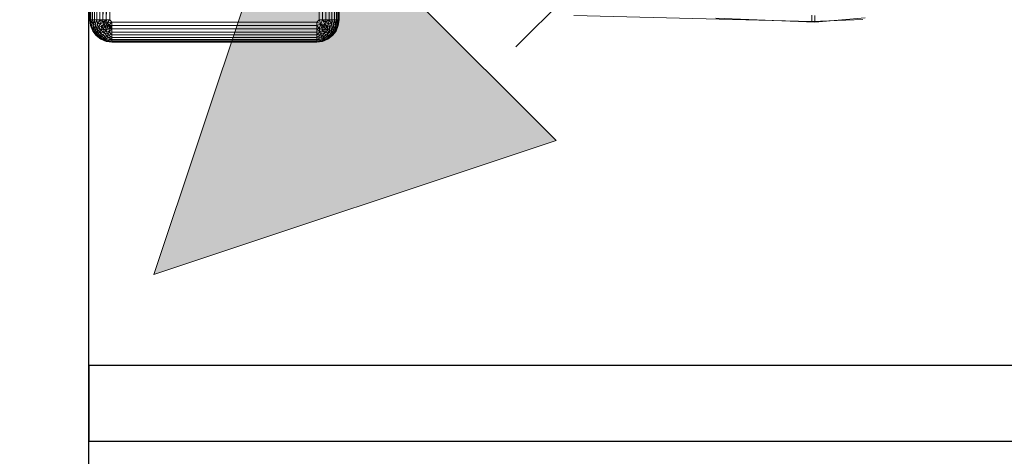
# Model space of a CAD drawing. Header units: metres. Extents: x 391.1 to 427.5, y 12.8 to 28.4.
# Tile 172 of 218: x 407.331 to 407.98, y 26.849 to 27.138. Entities that reach past the tile are written whole.
import ezdxf

# ---------------------------------------------------------------- set-up
doc = ezdxf.new("R2010")
doc.units = ezdxf.units.M
for name, color, linetype, lineweight in [('A-DETL-____-MBND', 7, 'Continuous', 18), ('A-DETL-GENF-OTLN', 7, 'Continuous', 18), ('A-WALL-____-MCUT', 7, 'Continuous', 25), ('A-WALL-____-OTLN', 7, 'Continuous', 25)]:
    doc.layers.add(name, color=color, linetype=linetype, lineweight=lineweight)

# ---------------------------------------------------------------- blocks, each defined once
blk = doc.blocks.new('Family - Evans PA-151995-03_ENLLUMENAT_P0A')
at = {"layer": 'A-WALL-____-MCUT', "color": 253, "true_color": 0xaaaaaa}
for p, q in [((1.4, 0.05), (0, 0.05)), ((0, 0.05), (0, 0)), ((0, 0), (1.4, 0))]:
    blk.add_line(p, q, dxfattribs=at)
at = {"layer": 'A-WALL-____-OTLN', "color": 253, "true_color": 0xaaaaaa}
for p, q in [((1.4, 0.05), (0, 0.05)), ((0, 0.05), (0, 0)), ((0, 0), (1.4, 0))]:
    blk.add_line(p, q, dxfattribs=at)
at = {"layer": 'A-WALL-____-OTLN', "color": 253, "lineweight": 18, "true_color": 0xaaaaaa}
blk.add_line((0, 0), (1.4, 0), dxfattribs=at)
blk = doc.blocks.new('Family - Evans PA-152028-03_ENLLUMENAT_P0A')
at = {"layer": 'A-WALL-____-MCUT', "color": 253, "true_color": 0xaaaaaa}
blk.add_line((1.66046, 0.2), (0, 0.2), dxfattribs=at)
at = {"layer": 'A-WALL-____-OTLN', "color": 253, "true_color": 0xaaaaaa}
blk.add_line((1.66046, 0.2), (0, 0.2), dxfattribs=at)
blk = doc.blocks.new('Family - Inodor PA-152337-03_ENLLUMENAT_P0A')
at = {"layer": 'A-DETL-____-MBND', "color": 253, "true_color": 0xaaaaaa}
for p, q in [((0.00056, 0.01465), (0.00056, 0.38826)), ((0.00056, 0.01465), (0.00056, 0.38826)), ((0.16489, 0.38826), (0.16489, 0.01465)), ((0.16489, 0.38826), (0.16489, 0.01465)), ((0.00056, 0.01465), (0.00036, 0.10805)), ((0.00056, 0.01465), (0.00036, 0.10805)), ((0.00076, 0.01465), (0.00056, 0.10805)), ((0.00056, 0.10805), (0.00056, 0.01465)), ((0.00076, 0.01465), (0.00056, 0.10805)), ((0.00076, 0.01465), (0.00056, 0.10805)), ((0.00056, 0.01465), (0.00056, 0.10805)), ((0.00136, 0.01465), (0.00116, 0.10805)), ((0.00116, 0.10805), (0.00136, 0.01465)), ((0.00136, 0.01465), (0.00116, 0.10805)), ((0.00233, 0.01465), (0.00213, 0.10805)), ((0.00213, 0.10805), (0.00233, 0.01465)), ((0.00233, 0.01465), (0.00213, 0.10805)), ((0.00345, 0.10805), (0.00233, 0.01465)), ((0.00233, 0.01465), (0.00345, 0.10805)), ((0.00365, 0.01465), (0.00345, 0.10805)), ((0.00365, 0.01465), (0.00345, 0.10805)), ((0.00365, 0.01465), (0.00345, 0.10805)), ((0.00528, 0.01465), (0.00508, 0.10805)), ((0.00508, 0.10805), (0.00528, 0.01465)), ((0.00528, 0.01465), (0.00508, 0.10805)), ((0.00696, 0.10805), (0.00528, 0.01465)), ((0.00528, 0.01465), (0.00696, 0.10805)), ((0.00716, 0.01465), (0.00696, 0.10805)), ((0.00716, 0.01465), (0.00696, 0.10805)), ((0.00716, 0.01465), (0.00696, 0.10805)), ((0.00904, 0.10805), (0.00716, 0.01465)), ((0.00716, 0.01465), (0.00904, 0.10805)), ((0.00924, 0.01465), (0.00904, 0.10805)), ((0.00924, 0.01465), (0.00904, 0.10805)), ((0.00924, 0.01465), (0.00904, 0.10805)), ((0.01126, 0.10805), (0.00924, 0.01465)), ((0.00924, 0.01465), (0.01126, 0.10805)), ((0.01146, 0.01465), (0.01126, 0.10805)), ((0.01146, 0.01465), (0.01126, 0.10805)), ((0.01146, 0.01465), (0.01126, 0.10805)), ((0.01354, 0.10805), (0.01146, 0.01465)), ((0.01146, 0.01465), (0.01354, 0.10805)), ((0.01374, 0.01465), (0.01354, 0.10805)), ((0.01354, 0.10805), (0.01374, 0.01465)), ((0.01374, 0.01465), (0.01354, 0.10805)), ((0.15171, 0.01465), (0.15191, 0.10805)), ((0.15191, 0.10805), (0.15171, 0.01465)), ((0.15191, 0.10805), (0.15171, 0.01465)), ((0.15419, 0.10805), (0.15399, 0.01465)), ((0.15419, 0.10805), (0.15399, 0.01465)), ((0.15399, 0.01465), (0.15419, 0.10805)), ((0.15621, 0.01465), (0.15419, 0.10805)), ((0.15621, 0.01465), (0.15419, 0.10805)), ((0.15641, 0.10805), (0.15621, 0.01465)), ((0.15641, 0.10805), (0.15621, 0.01465)), ((0.15641, 0.10805), (0.15621, 0.01465)), ((0.15849, 0.10805), (0.15829, 0.01465)), ((0.15849, 0.10805), (0.15829, 0.01465)), ((0.15829, 0.01465), (0.15849, 0.10805)), ((0.16017, 0.01465), (0.15849, 0.10805)), ((0.16017, 0.01465), (0.15849, 0.10805)), ((0.16037, 0.10805), (0.16017, 0.01465)), ((0.16037, 0.10805), (0.16017, 0.01465)), ((0.16037, 0.10805), (0.16017, 0.01465)), ((0.162, 0.10805), (0.1618, 0.01465)), ((0.162, 0.10805), (0.1618, 0.01465)), ((0.1618, 0.01465), (0.162, 0.10805)), ((0.16312, 0.01465), (0.162, 0.10805)), ((0.16312, 0.01465), (0.162, 0.10805)), ((0.16332, 0.10805), (0.16312, 0.01465)), ((0.16332, 0.10805), (0.16312, 0.01465)), ((0.16312, 0.01465), (0.16332, 0.10805)), ((0.16409, 0.01465), (0.16332, 0.10805)), ((0.16409, 0.01465), (0.16332, 0.10805)), ((0.16429, 0.10805), (0.16409, 0.01465)), ((0.16429, 0.10805), (0.16409, 0.01465)), ((0.16429, 0.10805), (0.16409, 0.01465)), ((0.16489, 0.10805), (0.16469, 0.01465)), ((0.16489, 0.10805), (0.16469, 0.01465)), ((0.16469, 0.01465), (0.16489, 0.10805)), ((0.16509, 0.10805), (0.16489, 0.01465)), ((0.16509, 0.10805), (0.16489, 0.01465)), ((0.16489, 0.01465), (0.16489, 0.10805)), ((0.16489, 0.01465), (0.16489, 0.10805)), ((0.00076, 0.01465), (0.00056, 0.01465)), ((0.00106, 0.01086), (0.00056, 0.01465)), ((0.00106, 0.01086), (0.00056, 0.01465)), ((0.00106, 0.01086), (0.00056, 0.01465)), ((0.00076, 0.01465), (0.00056, 0.01465)), ((0.00076, 0.01465), (0.00056, 0.01465)), ((0.00106, 0.01086), (0.00056, 0.01465)), ((0.00136, 0.01465), (0.00076, 0.01465)), ((0.00126, 0.01091), (0.00076, 0.01465)), ((0.00076, 0.01465), (0.00136, 0.01465)), ((0.00076, 0.01465), (0.00106, 0.01086)), ((0.00136, 0.01465), (0.00076, 0.01465)), ((0.00126, 0.01091), (0.00076, 0.01465)), ((0.00126, 0.01091), (0.00076, 0.01465)), ((0.00106, 0.01086), (0.00076, 0.01465)), ((0.00136, 0.01465), (0.00126, 0.01091)), ((0.00126, 0.01091), (0.00136, 0.01465)), ((0.00233, 0.01465), (0.00136, 0.01465)), ((0.00183, 0.01106), (0.00136, 0.01465)), ((0.00136, 0.01465), (0.00233, 0.01465)), ((0.00233, 0.01465), (0.00136, 0.01465)), ((0.00277, 0.01132), (0.00136, 0.01465)), ((0.00277, 0.01132), (0.00136, 0.01465)), ((0.00183, 0.01106), (0.00136, 0.01465)), ((0.00183, 0.01106), (0.00136, 0.01465)), ((0.00365, 0.01465), (0.00233, 0.01465)), ((0.00233, 0.01465), (0.00277, 0.01132)), ((0.00365, 0.01465), (0.00233, 0.01465)), ((0.00233, 0.01465), (0.00277, 0.01132)), ((0.00365, 0.01465), (0.00233, 0.01465)), ((0.00277, 0.01132), (0.00233, 0.01465)), ((0.00365, 0.01465), (0.00277, 0.01132)), ((0.00277, 0.01132), (0.00365, 0.01465)), ((0.00528, 0.01465), (0.00365, 0.01465)), ((0.00405, 0.01166), (0.00365, 0.01465)), ((0.00365, 0.01465), (0.00528, 0.01465)), ((0.00528, 0.01465), (0.00365, 0.01465)), ((0.00405, 0.01166), (0.00365, 0.01465)), ((0.00405, 0.01166), (0.00365, 0.01465)), ((0.00528, 0.01465), (0.00405, 0.01166)), ((0.00405, 0.01166), (0.00528, 0.01465)), ((0.00716, 0.01465), (0.00528, 0.01465)), ((0.00562, 0.01208), (0.00528, 0.01465)), ((0.00716, 0.01465), (0.00528, 0.01465)), ((0.00716, 0.01465), (0.00528, 0.01465)), ((0.00562, 0.01208), (0.00528, 0.01465)), ((0.00562, 0.01208), (0.00528, 0.01465)), ((0.00716, 0.01465), (0.00562, 0.01208)), ((0.00562, 0.01208), (0.00716, 0.01465)), ((0.00924, 0.01465), (0.00716, 0.01465)), ((0.00744, 0.01257), (0.00716, 0.01465)), ((0.00924, 0.01465), (0.00716, 0.01465)), ((0.00924, 0.01465), (0.00716, 0.01465)), ((0.00945, 0.01311), (0.00716, 0.01465)), ((0.00945, 0.01311), (0.00716, 0.01465)), ((0.00744, 0.01257), (0.00716, 0.01465)), ((0.00744, 0.01257), (0.00716, 0.01465)), ((0.00945, 0.01311), (0.00744, 0.01257)), ((0.00945, 0.01311), (0.00744, 0.01257)), ((0.00744, 0.01257), (0.00945, 0.01311)), ((0.01146, 0.01465), (0.00924, 0.01465)), ((0.00924, 0.01465), (0.00945, 0.01311)), ((0.01146, 0.01465), (0.00924, 0.01465)), ((0.00924, 0.01465), (0.00945, 0.01311)), ((0.01146, 0.01465), (0.00924, 0.01465)), ((0.00945, 0.01311), (0.00924, 0.01465)), ((0.01146, 0.01465), (0.00945, 0.01311)), ((0.01146, 0.01465), (0.00945, 0.01311)), ((0.00945, 0.01311), (0.01146, 0.01465)), ((0.01196, 0.01277), (0.00945, 0.01311)), ((0.01004, 0.01167), (0.00945, 0.01311)), ((0.01004, 0.01167), (0.00945, 0.01311)), ((0.01004, 0.01167), (0.00945, 0.01311)), ((0.01004, 0.01167), (0.01146, 0.01465)), ((0.01004, 0.01167), (0.01146, 0.01465)), ((0.01374, 0.01465), (0.01146, 0.01465)), ((0.01196, 0.01277), (0.01146, 0.01465)), ((0.01374, 0.01465), (0.01146, 0.01465)), ((0.01196, 0.01277), (0.01146, 0.01465)), ((0.01146, 0.01465), (0.01374, 0.01465)), ((0.01196, 0.01277), (0.01146, 0.01465)), ((0.01374, 0.01465), (0.01196, 0.01277)), ((0.01196, 0.01277), (0.01374, 0.01465)), ((0.01196, 0.01277), (0.01374, 0.01465)), ((0.01521, 0.01318), (0.01196, 0.01277)), ((0.01196, 0.01277), (0.01521, 0.01318)), ((0.01521, 0.01318), (0.01334, 0.0114)), ((0.01334, 0.0114), (0.01521, 0.01318)), ((0.01334, 0.0114), (0.01521, 0.01318)), ((0.01521, 0.01318), (0.01374, 0.01465)), ((0.01374, 0.01465), (0.01521, 0.01318)), ((0.01521, 0.01318), (0.01374, 0.01465)), ((0.15024, 0.01318), (0.01521, 0.01318)), ((0.01521, 0.0109), (0.01521, 0.01318)), ((0.01521, 0.01318), (0.15024, 0.01318)), ((0.15024, 0.01318), (0.01521, 0.01318)), ((0.01521, 0.0109), (0.01521, 0.01318)), ((0.01521, 0.0109), (0.01521, 0.01318)), ((0.15171, 0.01465), (0.15024, 0.01318)), ((0.15171, 0.01465), (0.15024, 0.01318)), ((0.15024, 0.01318), (0.15171, 0.01465)), ((0.15289, 0.012), (0.15024, 0.01318)), ((0.15024, 0.0109), (0.15024, 0.01318)), ((0.15289, 0.012), (0.15024, 0.01318)), ((0.15024, 0.01318), (0.15024, 0.0109)), ((0.15399, 0.01465), (0.15171, 0.01465)), ((0.15289, 0.012), (0.15171, 0.01465)), ((0.15399, 0.01465), (0.15171, 0.01465)), ((0.15289, 0.012), (0.15171, 0.01465)), ((0.15399, 0.01465), (0.15289, 0.012)), ((0.15289, 0.012), (0.15399, 0.01465)), ((0.15621, 0.01465), (0.15399, 0.01465)), ((0.156, 0.01311), (0.15399, 0.01465)), ((0.15621, 0.01465), (0.15399, 0.01465)), ((0.156, 0.01311), (0.15399, 0.01465)), ((0.15399, 0.01465), (0.15621, 0.01465)), ((0.156, 0.01311), (0.15399, 0.01465)), ((0.15541, 0.01167), (0.15399, 0.01465)), ((0.15541, 0.01167), (0.15399, 0.01465)), ((0.156, 0.01311), (0.15541, 0.01167)), ((0.156, 0.01311), (0.15541, 0.01167)), ((0.15541, 0.01167), (0.156, 0.01311)), ((0.15621, 0.01465), (0.156, 0.01311)), ((0.15829, 0.01465), (0.156, 0.01311)), ((0.156, 0.01311), (0.15621, 0.01465)), ((0.156, 0.01311), (0.15621, 0.01465)), ((0.156, 0.01311), (0.15829, 0.01465)), ((0.15801, 0.01257), (0.156, 0.01311)), ((0.15801, 0.01257), (0.156, 0.01311)), ((0.15801, 0.01257), (0.156, 0.01311)), ((0.15829, 0.01465), (0.15621, 0.01465)), ((0.15829, 0.01465), (0.15621, 0.01465)), ((0.15829, 0.01465), (0.15621, 0.01465)), ((0.15829, 0.01465), (0.15801, 0.01257)), ((0.15801, 0.01257), (0.15829, 0.01465)), ((0.15801, 0.01257), (0.15829, 0.01465)), ((0.16017, 0.01465), (0.15829, 0.01465)), ((0.16017, 0.01465), (0.15829, 0.01465)), ((0.16017, 0.01465), (0.15829, 0.01465)), ((0.15983, 0.01208), (0.15829, 0.01465)), ((0.15983, 0.01208), (0.15829, 0.01465)), ((0.16017, 0.01465), (0.15983, 0.01208)), ((0.16017, 0.01465), (0.15983, 0.01208)), ((0.15983, 0.01208), (0.16017, 0.01465)), ((0.1618, 0.01465), (0.16017, 0.01465)), ((0.1618, 0.01465), (0.16017, 0.01465)), ((0.1618, 0.01465), (0.16017, 0.01465)), ((0.1614, 0.01166), (0.16017, 0.01465)), ((0.1614, 0.01166), (0.16017, 0.01465)), ((0.1618, 0.01465), (0.1614, 0.01166)), ((0.1618, 0.01465), (0.1614, 0.01166)), ((0.1614, 0.01166), (0.1618, 0.01465)), ((0.16312, 0.01465), (0.1618, 0.01465)), ((0.16312, 0.01465), (0.1618, 0.01465)), ((0.16312, 0.01465), (0.1618, 0.01465)), ((0.16268, 0.01132), (0.1618, 0.01465)), ((0.16268, 0.01132), (0.1618, 0.01465)), ((0.16312, 0.01465), (0.16268, 0.01132)), ((0.16312, 0.01465), (0.16268, 0.01132)), ((0.16409, 0.01465), (0.16268, 0.01132)), ((0.16268, 0.01132), (0.16312, 0.01465)), ((0.16268, 0.01132), (0.16409, 0.01465)), ((0.16409, 0.01465), (0.16312, 0.01465)), ((0.16409, 0.01465), (0.16312, 0.01465)), ((0.16409, 0.01465), (0.16312, 0.01465)), ((0.16409, 0.01465), (0.16362, 0.01106)), ((0.16362, 0.01106), (0.16409, 0.01465)), ((0.16362, 0.01106), (0.16409, 0.01465)), ((0.16469, 0.01465), (0.16409, 0.01465)), ((0.16469, 0.01465), (0.16409, 0.01465)), ((0.16469, 0.01465), (0.16409, 0.01465)), ((0.16419, 0.01091), (0.16409, 0.01465)), ((0.16419, 0.01091), (0.16409, 0.01465)), ((0.16469, 0.01465), (0.16419, 0.01091)), ((0.16469, 0.01465), (0.16419, 0.01091)), ((0.16419, 0.01091), (0.16469, 0.01465)), ((0.16489, 0.01465), (0.16439, 0.01086)), ((0.16489, 0.01465), (0.16439, 0.01086)), ((0.16489, 0.01465), (0.16439, 0.01086)), ((0.16489, 0.01465), (0.16439, 0.01086)), ((0.16439, 0.01086), (0.16469, 0.01465)), ((0.16439, 0.01086), (0.16469, 0.01465)), ((0.16489, 0.01465), (0.16469, 0.01465)), ((0.16489, 0.01465), (0.16469, 0.01465)), ((0.16489, 0.01465), (0.16469, 0.01465)), ((0.31954, 0.01764), (0.47654, 0.01351)), ((0.31954, 0.01764), (0.47654, 0.01351)), ((0.47842, 0.01324), (0.41325, 0.01573)), ((0.47842, 0.01324), (0.41325, 0.01573)), ((0.4765, 0.01774), (0.47654, 0.01351)), ((0.47654, 0.01351), (0.4765, 0.01774)), ((0.47654, 0.01351), (0.51003, 0.01497)), ((0.47654, 0.01351), (0.51003, 0.01497)), ((0.47831, 0.01748), (0.47842, 0.01324)), ((0.47842, 0.01324), (0.47831, 0.01748)), ((0.51167, 0.01602), (0.47842, 0.01324)), ((0.51167, 0.01602), (0.47842, 0.01324)), ((0.00126, 0.01091), (0.00106, 0.01086)), ((0.00126, 0.01091), (0.00106, 0.01086)), ((0.00106, 0.01086), (0.00126, 0.01091)), ((0.00253, 0.00733), (0.00106, 0.01086)), ((0.00253, 0.00733), (0.00106, 0.01086)), ((0.00253, 0.00733), (0.00106, 0.01086)), ((0.00253, 0.00733), (0.00106, 0.01086)), ((0.00183, 0.01106), (0.00126, 0.01091)), ((0.00183, 0.01106), (0.00126, 0.01091)), ((0.00126, 0.01091), (0.00183, 0.01106)), ((0.0027, 0.00743), (0.00126, 0.01091)), ((0.0027, 0.00743), (0.00126, 0.01091)), ((0.00253, 0.00733), (0.00126, 0.01091)), ((0.0027, 0.00743), (0.00126, 0.01091)), ((0.00253, 0.00733), (0.00126, 0.01091)), ((0.00277, 0.01132), (0.00183, 0.01106)), ((0.00277, 0.01132), (0.00183, 0.01106)), ((0.00183, 0.01106), (0.00277, 0.01132)), ((0.00322, 0.00772), (0.00183, 0.01106)), ((0.00322, 0.00772), (0.00183, 0.01106)), ((0.0027, 0.00743), (0.00183, 0.01106)), ((0.00322, 0.00772), (0.00183, 0.01106)), ((0.0027, 0.00743), (0.00183, 0.01106)), ((0.0027, 0.00743), (0.00253, 0.00733)), ((0.0027, 0.00743), (0.00253, 0.00733)), ((0.00253, 0.00733), (0.0027, 0.00743)), ((0.00485, 0.00429), (0.00253, 0.00733)), ((0.00485, 0.00429), (0.00253, 0.00733)), ((0.00485, 0.00429), (0.00253, 0.00733)), ((0.00485, 0.00429), (0.00253, 0.00733)), ((0.00322, 0.00772), (0.0027, 0.00743)), ((0.00322, 0.00772), (0.0027, 0.00743)), ((0.0027, 0.00743), (0.00322, 0.00772)), ((0.005, 0.00443), (0.0027, 0.00743)), ((0.005, 0.00443), (0.0027, 0.00743)), ((0.00485, 0.00429), (0.0027, 0.00743)), ((0.005, 0.00443), (0.0027, 0.00743)), ((0.00485, 0.00429), (0.0027, 0.00743)), ((0.00405, 0.01166), (0.00277, 0.01132)), ((0.00405, 0.01166), (0.00277, 0.01132)), ((0.00277, 0.01132), (0.00405, 0.01166)), ((0.00406, 0.00821), (0.00277, 0.01132)), ((0.00406, 0.00821), (0.00277, 0.01132)), ((0.00322, 0.00772), (0.00277, 0.01132)), ((0.00406, 0.00821), (0.00277, 0.01132)), ((0.00322, 0.00772), (0.00277, 0.01132)), ((0.00406, 0.00821), (0.00322, 0.00772)), ((0.00406, 0.00821), (0.00322, 0.00772)), ((0.00322, 0.00772), (0.00406, 0.00821)), ((0.00542, 0.00485), (0.00322, 0.00772)), ((0.00542, 0.00485), (0.00322, 0.00772)), ((0.005, 0.00443), (0.00322, 0.00772)), ((0.00542, 0.00485), (0.00322, 0.00772)), ((0.005, 0.00443), (0.00322, 0.00772)), ((0.00562, 0.01208), (0.00405, 0.01166)), ((0.00562, 0.01208), (0.00405, 0.01166)), ((0.00405, 0.01166), (0.00562, 0.01208)), ((0.0052, 0.00887), (0.00405, 0.01166)), ((0.0052, 0.00887), (0.00405, 0.01166)), ((0.00406, 0.00821), (0.00405, 0.01166)), ((0.0052, 0.00887), (0.00405, 0.01166)), ((0.00406, 0.00821), (0.00405, 0.01166)), ((0.0052, 0.00887), (0.00406, 0.00821)), ((0.0052, 0.00887), (0.00406, 0.00821)), ((0.00406, 0.00821), (0.0052, 0.00887)), ((0.00611, 0.00554), (0.00406, 0.00821)), ((0.00611, 0.00554), (0.00406, 0.00821)), ((0.00542, 0.00485), (0.00406, 0.00821)), ((0.00611, 0.00554), (0.00406, 0.00821)), ((0.00542, 0.00485), (0.00406, 0.00821)), ((0.0052, 0.00887), (0.00562, 0.01208)), ((0.0052, 0.00887), (0.00562, 0.01208)), ((0.00661, 0.00968), (0.0052, 0.00887)), ((0.00661, 0.00968), (0.0052, 0.00887)), ((0.0052, 0.00887), (0.00661, 0.00968)), ((0.00704, 0.00648), (0.0052, 0.00887)), ((0.00704, 0.00648), (0.0052, 0.00887)), ((0.00611, 0.00554), (0.0052, 0.00887)), ((0.00704, 0.00648), (0.0052, 0.00887)), ((0.00611, 0.00554), (0.0052, 0.00887)), ((0.00744, 0.01257), (0.00562, 0.01208)), ((0.00744, 0.01257), (0.00562, 0.01208)), ((0.00562, 0.01208), (0.00744, 0.01257)), ((0.00661, 0.00968), (0.00562, 0.01208)), ((0.00661, 0.00968), (0.00562, 0.01208)), ((0.00661, 0.00968), (0.00562, 0.01208)), ((0.00661, 0.00968), (0.00744, 0.01257)), ((0.00661, 0.00968), (0.00744, 0.01257)), ((0.00824, 0.01062), (0.00661, 0.00968)), ((0.00824, 0.01062), (0.00661, 0.00968)), ((0.00661, 0.00968), (0.00824, 0.01062)), ((0.00819, 0.00763), (0.00661, 0.00968)), ((0.00819, 0.00763), (0.00661, 0.00968)), ((0.00704, 0.00648), (0.00661, 0.00968)), ((0.00819, 0.00763), (0.00661, 0.00968)), ((0.00704, 0.00648), (0.00661, 0.00968)), ((0.00819, 0.00763), (0.00704, 0.00648)), ((0.00819, 0.00763), (0.00704, 0.00648)), ((0.00704, 0.00648), (0.00819, 0.00763)), ((0.00824, 0.01062), (0.00744, 0.01257)), ((0.01004, 0.01167), (0.00744, 0.01257)), ((0.01004, 0.01167), (0.00744, 0.01257)), ((0.00824, 0.01062), (0.00744, 0.01257)), ((0.00824, 0.01062), (0.00744, 0.01257)), ((0.00819, 0.00763), (0.00824, 0.01062)), ((0.00819, 0.00763), (0.00824, 0.01062)), ((0.00952, 0.00896), (0.00819, 0.00763)), ((0.00952, 0.00896), (0.00819, 0.00763)), ((0.00819, 0.00763), (0.00952, 0.00896)), ((0.01025, 0.00605), (0.00819, 0.00763)), ((0.01025, 0.00605), (0.00819, 0.00763)), ((0.01025, 0.00605), (0.00819, 0.00763)), ((0.01004, 0.01167), (0.00824, 0.01062)), ((0.01004, 0.01167), (0.00824, 0.01062)), ((0.00824, 0.01062), (0.01004, 0.01167)), ((0.00952, 0.00896), (0.00824, 0.01062)), ((0.01099, 0.01043), (0.00824, 0.01062)), ((0.01099, 0.01043), (0.00824, 0.01062)), ((0.00952, 0.00896), (0.00824, 0.01062)), ((0.00952, 0.00896), (0.00824, 0.01062)), ((0.01099, 0.01043), (0.00952, 0.00896)), ((0.01099, 0.01043), (0.00952, 0.00896)), ((0.00952, 0.00896), (0.01099, 0.01043)), ((0.01119, 0.00768), (0.00952, 0.00896)), ((0.01119, 0.00768), (0.00952, 0.00896)), ((0.01119, 0.00768), (0.00952, 0.00896)), ((0.01025, 0.00605), (0.00952, 0.00896)), ((0.01025, 0.00605), (0.00952, 0.00896)), ((0.01196, 0.01277), (0.01004, 0.01167)), ((0.01196, 0.01277), (0.01004, 0.01167)), ((0.01004, 0.01167), (0.01196, 0.01277)), ((0.01099, 0.01043), (0.01004, 0.01167)), ((0.01099, 0.01043), (0.01004, 0.01167)), ((0.01099, 0.01043), (0.01004, 0.01167)), ((0.01119, 0.00768), (0.01025, 0.00605)), ((0.01119, 0.00768), (0.01025, 0.00605)), ((0.01025, 0.00605), (0.01119, 0.00768)), ((0.01196, 0.01277), (0.01099, 0.01043)), ((0.01099, 0.01043), (0.01196, 0.01277)), ((0.01099, 0.01043), (0.01196, 0.01277)), ((0.01334, 0.0114), (0.01099, 0.01043)), ((0.01223, 0.00948), (0.01099, 0.01043)), ((0.01223, 0.00948), (0.01099, 0.01043)), ((0.01223, 0.00948), (0.01099, 0.01043)), ((0.01119, 0.00768), (0.01099, 0.01043)), ((0.01119, 0.00768), (0.01099, 0.01043)), ((0.01223, 0.00948), (0.01119, 0.00768)), ((0.01223, 0.00948), (0.01119, 0.00768)), ((0.01119, 0.00768), (0.01223, 0.00948)), ((0.01367, 0.00888), (0.01119, 0.00768)), ((0.01119, 0.00768), (0.01367, 0.00888)), ((0.01313, 0.00687), (0.01119, 0.00768)), ((0.01313, 0.00687), (0.01119, 0.00768)), ((0.01313, 0.00687), (0.01119, 0.00768)), ((0.01264, 0.00505), (0.01119, 0.00768)), ((0.01264, 0.00505), (0.01119, 0.00768)), ((0.01334, 0.0114), (0.01196, 0.01277)), ((0.01334, 0.0114), (0.01196, 0.01277)), ((0.01334, 0.0114), (0.01196, 0.01277)), ((0.01223, 0.00948), (0.01196, 0.01277)), ((0.01223, 0.00948), (0.01196, 0.01277)), ((0.01334, 0.0114), (0.01223, 0.00948)), ((0.01334, 0.0114), (0.01223, 0.00948)), ((0.01223, 0.00948), (0.01334, 0.0114)), ((0.01367, 0.00888), (0.01223, 0.00948)), ((0.01367, 0.00888), (0.01223, 0.00948)), ((0.01367, 0.00888), (0.01223, 0.00948)), ((0.01313, 0.00687), (0.01264, 0.00505)), ((0.01313, 0.00687), (0.01264, 0.00505)), ((0.01264, 0.00505), (0.01313, 0.00687)), ((0.01313, 0.00687), (0.01367, 0.00888)), ((0.01313, 0.00687), (0.01367, 0.00888)), ((0.01313, 0.00687), (0.01367, 0.00888)), ((0.01521, 0.00868), (0.01313, 0.00687)), ((0.01313, 0.00687), (0.01521, 0.00868)), ((0.01521, 0.0066), (0.01313, 0.00687)), ((0.01521, 0.0066), (0.01313, 0.00687)), ((0.01521, 0.0066), (0.01313, 0.00687)), ((0.01521, 0.00472), (0.01313, 0.00687)), ((0.01521, 0.00472), (0.01313, 0.00687)), ((0.01521, 0.0109), (0.01334, 0.0114)), ((0.01367, 0.00888), (0.01334, 0.0114)), ((0.01521, 0.0109), (0.01334, 0.0114)), ((0.01367, 0.00888), (0.01334, 0.0114)), ((0.01521, 0.0109), (0.01334, 0.0114)), ((0.01521, 0.00868), (0.01334, 0.0114)), ((0.01521, 0.00868), (0.01334, 0.0114)), ((0.01367, 0.00888), (0.01334, 0.0114)), ((0.01521, 0.0109), (0.01367, 0.00888)), ((0.01521, 0.00868), (0.01367, 0.00888)), ((0.01521, 0.00868), (0.01367, 0.00888)), ((0.01521, 0.00868), (0.01367, 0.00888)), ((0.15024, 0.0109), (0.01521, 0.0109)), ((0.01521, 0.00868), (0.01521, 0.0109)), ((0.01521, 0.0109), (0.15024, 0.0109)), ((0.01521, 0.0109), (0.01521, 0.00868)), ((0.15024, 0.0109), (0.01521, 0.0109)), ((0.01521, 0.00868), (0.01521, 0.0109)), ((0.15024, 0.00868), (0.01521, 0.00868)), ((0.01521, 0.0066), (0.01521, 0.00868)), ((0.01521, 0.00868), (0.15024, 0.00868)), ((0.15024, 0.00868), (0.01521, 0.00868)), ((0.01521, 0.0066), (0.01521, 0.00868)), ((0.01521, 0.0066), (0.01521, 0.00868)), ((0.15024, 0.0066), (0.01521, 0.0066)), ((0.01521, 0.0066), (0.01521, 0.00472)), ((0.01521, 0.0066), (0.15024, 0.0066)), ((0.01521, 0.0066), (0.01521, 0.00472)), ((0.15024, 0.0066), (0.01521, 0.0066)), ((0.01521, 0.00472), (0.01521, 0.0066)), ((0.15289, 0.012), (0.15024, 0.0109)), ((0.15024, 0.0109), (0.15289, 0.012)), ((0.15178, 0.00888), (0.15024, 0.0109)), ((0.15024, 0.00868), (0.15024, 0.0109)), ((0.15178, 0.00888), (0.15024, 0.0109)), ((0.15178, 0.00888), (0.15024, 0.0109)), ((0.15024, 0.00868), (0.15024, 0.0109)), ((0.15024, 0.0109), (0.15024, 0.00868)), ((0.15178, 0.00888), (0.15024, 0.00868)), ((0.15178, 0.00888), (0.15024, 0.00868)), ((0.15024, 0.00868), (0.15178, 0.00888)), ((0.15024, 0.0066), (0.15024, 0.00868)), ((0.15232, 0.00687), (0.15024, 0.00868)), ((0.15024, 0.00868), (0.15024, 0.0066)), ((0.15232, 0.00687), (0.15024, 0.00868)), ((0.15024, 0.0066), (0.15024, 0.00868)), ((0.15232, 0.00687), (0.15024, 0.0066)), ((0.15232, 0.00687), (0.15024, 0.0066)), ((0.15024, 0.00472), (0.15232, 0.00687)), ((0.15024, 0.0066), (0.15232, 0.00687)), ((0.15024, 0.00472), (0.15232, 0.00687)), ((0.15024, 0.00472), (0.15024, 0.0066)), ((0.15024, 0.00472), (0.15024, 0.0066)), ((0.15024, 0.0066), (0.15024, 0.00472)), ((0.15178, 0.00888), (0.15289, 0.012)), ((0.15178, 0.00888), (0.15289, 0.012)), ((0.15322, 0.00948), (0.15178, 0.00888)), ((0.15322, 0.00948), (0.15178, 0.00888)), ((0.15178, 0.00888), (0.15322, 0.00948)), ((0.15178, 0.00888), (0.15232, 0.00687)), ((0.15426, 0.00768), (0.15178, 0.00888)), ((0.15232, 0.00687), (0.15178, 0.00888)), ((0.15426, 0.00768), (0.15178, 0.00888)), ((0.15232, 0.00687), (0.15178, 0.00888)), ((0.15426, 0.00768), (0.15232, 0.00687)), ((0.15426, 0.00768), (0.15232, 0.00687)), ((0.15232, 0.00687), (0.15426, 0.00768)), ((0.15281, 0.00505), (0.15232, 0.00687)), ((0.15281, 0.00505), (0.15232, 0.00687)), ((0.15281, 0.00505), (0.15232, 0.00687)), ((0.15281, 0.00505), (0.15426, 0.00768)), ((0.15281, 0.00505), (0.15426, 0.00768)), ((0.15541, 0.01167), (0.15289, 0.012)), ((0.15446, 0.01043), (0.15289, 0.012)), ((0.15322, 0.00948), (0.15289, 0.012)), ((0.15541, 0.01167), (0.15289, 0.012)), ((0.15541, 0.01167), (0.15289, 0.012)), ((0.15446, 0.01043), (0.15289, 0.012)), ((0.15446, 0.01043), (0.15289, 0.012)), ((0.15322, 0.00948), (0.15289, 0.012)), ((0.15322, 0.00948), (0.15289, 0.012)), ((0.15446, 0.01043), (0.15322, 0.00948)), ((0.15446, 0.01043), (0.15322, 0.00948)), ((0.15322, 0.00948), (0.15446, 0.01043)), ((0.15426, 0.00768), (0.15322, 0.00948)), ((0.15426, 0.00768), (0.15322, 0.00948)), ((0.15426, 0.00768), (0.15322, 0.00948)), ((0.15426, 0.00768), (0.15446, 0.01043)), ((0.15426, 0.00768), (0.15446, 0.01043)), ((0.15593, 0.00896), (0.15426, 0.00768)), ((0.15593, 0.00896), (0.15426, 0.00768)), ((0.15426, 0.00768), (0.15593, 0.00896)), ((0.1552, 0.00605), (0.15426, 0.00768)), ((0.1552, 0.00605), (0.15426, 0.00768)), ((0.1552, 0.00605), (0.15426, 0.00768)), ((0.15541, 0.01167), (0.15446, 0.01043)), ((0.15541, 0.01167), (0.15446, 0.01043)), ((0.15446, 0.01043), (0.15541, 0.01167)), ((0.15721, 0.01062), (0.15446, 0.01043)), ((0.15446, 0.01043), (0.15721, 0.01062)), ((0.15593, 0.00896), (0.15446, 0.01043)), ((0.15593, 0.00896), (0.15446, 0.01043)), ((0.15593, 0.00896), (0.15446, 0.01043)), ((0.1552, 0.00605), (0.15593, 0.00896)), ((0.1552, 0.00605), (0.15593, 0.00896)), ((0.15726, 0.00763), (0.1552, 0.00605)), ((0.15726, 0.00763), (0.1552, 0.00605)), ((0.1552, 0.00605), (0.15726, 0.00763)), ((0.15801, 0.01257), (0.15541, 0.01167)), ((0.15541, 0.01167), (0.15801, 0.01257)), ((0.15721, 0.01062), (0.15541, 0.01167)), ((0.15721, 0.01062), (0.15541, 0.01167)), ((0.15721, 0.01062), (0.15541, 0.01167)), ((0.15721, 0.01062), (0.15593, 0.00896)), ((0.15593, 0.00896), (0.15721, 0.01062)), ((0.15593, 0.00896), (0.15721, 0.01062)), ((0.15726, 0.00763), (0.15593, 0.00896)), ((0.15726, 0.00763), (0.15593, 0.00896)), ((0.15726, 0.00763), (0.15593, 0.00896)), ((0.15801, 0.01257), (0.15721, 0.01062)), ((0.15721, 0.01062), (0.15801, 0.01257)), ((0.15721, 0.01062), (0.15801, 0.01257)), ((0.15884, 0.00968), (0.15721, 0.01062)), ((0.15884, 0.00968), (0.15721, 0.01062)), ((0.15884, 0.00968), (0.15721, 0.01062)), ((0.15726, 0.00763), (0.15721, 0.01062)), ((0.15726, 0.00763), (0.15721, 0.01062)), ((0.15884, 0.00968), (0.15726, 0.00763)), ((0.15884, 0.00968), (0.15726, 0.00763)), ((0.15726, 0.00763), (0.15884, 0.00968)), ((0.15841, 0.00648), (0.15726, 0.00763)), ((0.15841, 0.00648), (0.15726, 0.00763)), ((0.15841, 0.00648), (0.15726, 0.00763)), ((0.15983, 0.01208), (0.15801, 0.01257)), ((0.15983, 0.01208), (0.15801, 0.01257)), ((0.15983, 0.01208), (0.15801, 0.01257)), ((0.15884, 0.00968), (0.15801, 0.01257)), ((0.15884, 0.00968), (0.15801, 0.01257)), ((0.15841, 0.00648), (0.15884, 0.00968)), ((0.15841, 0.00648), (0.15884, 0.00968)), ((0.16025, 0.00887), (0.15841, 0.00648)), ((0.16025, 0.00887), (0.15841, 0.00648)), ((0.15841, 0.00648), (0.16025, 0.00887)), ((0.15983, 0.01208), (0.15884, 0.00968)), ((0.15983, 0.01208), (0.15884, 0.00968)), ((0.15884, 0.00968), (0.15983, 0.01208)), ((0.16025, 0.00887), (0.15884, 0.00968)), ((0.16025, 0.00887), (0.15884, 0.00968)), ((0.16025, 0.00887), (0.15884, 0.00968)), ((0.15935, 0.00554), (0.16025, 0.00887)), ((0.15935, 0.00554), (0.16025, 0.00887)), ((0.16139, 0.00821), (0.15935, 0.00554)), ((0.16139, 0.00821), (0.15935, 0.00554)), ((0.15935, 0.00554), (0.16139, 0.00821)), ((0.1614, 0.01166), (0.15983, 0.01208)), ((0.1614, 0.01166), (0.15983, 0.01208)), ((0.1614, 0.01166), (0.15983, 0.01208)), ((0.16025, 0.00887), (0.15983, 0.01208)), ((0.16025, 0.00887), (0.15983, 0.01208)), ((0.16003, 0.00485), (0.16139, 0.00821)), ((0.16003, 0.00485), (0.16139, 0.00821)), ((0.16223, 0.00772), (0.16003, 0.00485)), ((0.16223, 0.00772), (0.16003, 0.00485)), ((0.16003, 0.00485), (0.16223, 0.00772)), ((0.1614, 0.01166), (0.16025, 0.00887)), ((0.1614, 0.01166), (0.16025, 0.00887)), ((0.16025, 0.00887), (0.1614, 0.01166)), ((0.16139, 0.00821), (0.16025, 0.00887)), ((0.16139, 0.00821), (0.16025, 0.00887)), ((0.16139, 0.00821), (0.16025, 0.00887)), ((0.16045, 0.00443), (0.16223, 0.00772)), ((0.16045, 0.00443), (0.16223, 0.00772)), ((0.16275, 0.00743), (0.16045, 0.00443)), ((0.16275, 0.00743), (0.16045, 0.00443)), ((0.16045, 0.00443), (0.16275, 0.00743)), ((0.1606, 0.00429), (0.16275, 0.00743)), ((0.1606, 0.00429), (0.16275, 0.00743)), ((0.16292, 0.00733), (0.1606, 0.00429)), ((0.16292, 0.00733), (0.1606, 0.00429)), ((0.16292, 0.00733), (0.1606, 0.00429)), ((0.16292, 0.00733), (0.1606, 0.00429)), ((0.16139, 0.00821), (0.1614, 0.01166)), ((0.16139, 0.00821), (0.1614, 0.01166)), ((0.16268, 0.01132), (0.16139, 0.00821)), ((0.16268, 0.01132), (0.16139, 0.00821)), ((0.16139, 0.00821), (0.16268, 0.01132)), ((0.16223, 0.00772), (0.16139, 0.00821)), ((0.16223, 0.00772), (0.16139, 0.00821)), ((0.16223, 0.00772), (0.16139, 0.00821)), ((0.16268, 0.01132), (0.1614, 0.01166)), ((0.16268, 0.01132), (0.1614, 0.01166)), ((0.16268, 0.01132), (0.1614, 0.01166)), ((0.16223, 0.00772), (0.16268, 0.01132)), ((0.16223, 0.00772), (0.16268, 0.01132)), ((0.16362, 0.01106), (0.16223, 0.00772)), ((0.16362, 0.01106), (0.16223, 0.00772)), ((0.16223, 0.00772), (0.16362, 0.01106)), ((0.16275, 0.00743), (0.16223, 0.00772)), ((0.16275, 0.00743), (0.16223, 0.00772)), ((0.16275, 0.00743), (0.16223, 0.00772)), ((0.16362, 0.01106), (0.16268, 0.01132)), ((0.16362, 0.01106), (0.16268, 0.01132)), ((0.16362, 0.01106), (0.16268, 0.01132)), ((0.16275, 0.00743), (0.16362, 0.01106)), ((0.16275, 0.00743), (0.16362, 0.01106)), ((0.16419, 0.01091), (0.16275, 0.00743)), ((0.16419, 0.01091), (0.16275, 0.00743)), ((0.16275, 0.00743), (0.16419, 0.01091)), ((0.16292, 0.00733), (0.16275, 0.00743)), ((0.16292, 0.00733), (0.16275, 0.00743)), ((0.16292, 0.00733), (0.16275, 0.00743)), ((0.16292, 0.00733), (0.16419, 0.01091)), ((0.16292, 0.00733), (0.16419, 0.01091)), ((0.16439, 0.01086), (0.16292, 0.00733)), ((0.16439, 0.01086), (0.16292, 0.00733)), ((0.16439, 0.01086), (0.16292, 0.00733)), ((0.16439, 0.01086), (0.16292, 0.00733)), ((0.16419, 0.01091), (0.16362, 0.01106)), ((0.16419, 0.01091), (0.16362, 0.01106)), ((0.16419, 0.01091), (0.16362, 0.01106)), ((0.16439, 0.01086), (0.16419, 0.01091)), ((0.16439, 0.01086), (0.16419, 0.01091)), ((0.16439, 0.01086), (0.16419, 0.01091)), ((0.005, 0.00443), (0.00485, 0.00429)), ((0.005, 0.00443), (0.00485, 0.00429)), ((0.00485, 0.00429), (0.005, 0.00443)), ((0.00789, 0.00196), (0.00485, 0.00429)), ((0.00789, 0.00196), (0.00485, 0.00429)), ((0.00789, 0.00196), (0.00485, 0.00429)), ((0.00799, 0.00214), (0.00485, 0.00429)), ((0.00799, 0.00214), (0.00485, 0.00429)), ((0.00789, 0.00196), (0.00485, 0.00429)), ((0.00542, 0.00485), (0.005, 0.00443)), ((0.00542, 0.00485), (0.005, 0.00443)), ((0.005, 0.00443), (0.00542, 0.00485)), ((0.00799, 0.00214), (0.005, 0.00443)), ((0.00799, 0.00214), (0.005, 0.00443)), ((0.00799, 0.00214), (0.005, 0.00443)), ((0.00611, 0.00554), (0.00542, 0.00485)), ((0.00611, 0.00554), (0.00542, 0.00485)), ((0.00542, 0.00485), (0.00611, 0.00554)), ((0.00829, 0.00265), (0.00542, 0.00485)), ((0.00829, 0.00265), (0.00542, 0.00485)), ((0.00799, 0.00214), (0.00542, 0.00485)), ((0.00829, 0.00265), (0.00542, 0.00485)), ((0.00799, 0.00214), (0.00542, 0.00485)), ((0.00704, 0.00648), (0.00611, 0.00554)), ((0.00704, 0.00648), (0.00611, 0.00554)), ((0.00611, 0.00554), (0.00704, 0.00648)), ((0.00877, 0.0035), (0.00611, 0.00554)), ((0.00877, 0.0035), (0.00611, 0.00554)), ((0.00829, 0.00265), (0.00611, 0.00554)), ((0.00877, 0.0035), (0.00611, 0.00554)), ((0.00829, 0.00265), (0.00611, 0.00554)), ((0.00943, 0.00464), (0.00704, 0.00648)), ((0.01025, 0.00605), (0.00704, 0.00648)), ((0.01025, 0.00605), (0.00704, 0.00648)), ((0.00943, 0.00464), (0.00704, 0.00648)), ((0.00877, 0.0035), (0.00704, 0.00648)), ((0.00943, 0.00464), (0.00704, 0.00648)), ((0.00877, 0.0035), (0.00704, 0.00648)), ((0.00799, 0.00214), (0.00789, 0.00196)), ((0.00799, 0.00214), (0.00789, 0.00196)), ((0.00789, 0.00196), (0.00799, 0.00214)), ((0.01142, 0.0005), (0.00789, 0.00196)), ((0.01142, 0.0005), (0.00789, 0.00196)), ((0.01142, 0.0005), (0.00789, 0.00196)), ((0.01147, 0.00069), (0.00789, 0.00196)), ((0.01147, 0.00069), (0.00789, 0.00196)), ((0.01142, 0.0005), (0.00789, 0.00196)), ((0.00829, 0.00265), (0.00799, 0.00214)), ((0.00829, 0.00265), (0.00799, 0.00214)), ((0.00799, 0.00214), (0.00829, 0.00265)), ((0.01147, 0.00069), (0.00799, 0.00214)), ((0.01147, 0.00069), (0.00799, 0.00214)), ((0.01147, 0.00069), (0.00799, 0.00214)), ((0.00877, 0.0035), (0.00829, 0.00265)), ((0.00877, 0.0035), (0.00829, 0.00265)), ((0.00829, 0.00265), (0.00877, 0.0035)), ((0.01163, 0.00127), (0.00829, 0.00265)), ((0.01163, 0.00127), (0.00829, 0.00265)), ((0.01147, 0.00069), (0.00829, 0.00265)), ((0.01163, 0.00127), (0.00829, 0.00265)), ((0.01147, 0.00069), (0.00829, 0.00265)), ((0.00943, 0.00464), (0.00877, 0.0035)), ((0.00943, 0.00464), (0.00877, 0.0035)), ((0.00877, 0.0035), (0.00943, 0.00464)), ((0.01188, 0.00221), (0.00877, 0.0035)), ((0.01188, 0.00221), (0.00877, 0.0035)), ((0.01163, 0.00127), (0.00877, 0.0035)), ((0.01188, 0.00221), (0.00877, 0.0035)), ((0.01163, 0.00127), (0.00877, 0.0035)), ((0.01025, 0.00605), (0.00943, 0.00464)), ((0.01025, 0.00605), (0.00943, 0.00464)), ((0.00943, 0.00464), (0.01025, 0.00605)), ((0.01222, 0.00348), (0.00943, 0.00464)), ((0.01222, 0.00348), (0.00943, 0.00464)), ((0.01188, 0.00221), (0.00943, 0.00464)), ((0.01222, 0.00348), (0.00943, 0.00464)), ((0.01188, 0.00221), (0.00943, 0.00464)), ((0.01264, 0.00505), (0.01025, 0.00605)), ((0.01264, 0.00505), (0.01025, 0.00605)), ((0.01264, 0.00505), (0.01025, 0.00605)), ((0.01222, 0.00348), (0.01025, 0.00605)), ((0.01222, 0.00348), (0.01025, 0.00605)), ((0.01147, 0.00069), (0.01142, 0.0005)), ((0.01147, 0.00069), (0.01142, 0.0005)), ((0.01142, 0.0005), (0.01147, 0.00069)), ((0.01521, 0), (0.01142, 0.0005)), ((0.01521, 0), (0.01142, 0.0005)), ((0.01521, 0), (0.01142, 0.0005)), ((0.01521, 0), (0.01142, 0.0005)), ((0.01163, 0.00127), (0.01147, 0.00069)), ((0.01163, 0.00127), (0.01147, 0.00069)), ((0.01147, 0.00069), (0.01163, 0.00127)), ((0.01521, 0.0002), (0.01147, 0.00069)), ((0.01521, 0.0002), (0.01147, 0.00069)), ((0.01521, 0), (0.01147, 0.00069)), ((0.01521, 0.0002), (0.01147, 0.00069)), ((0.01521, 0), (0.01147, 0.00069)), ((0.01188, 0.00221), (0.01163, 0.00127)), ((0.01188, 0.00221), (0.01163, 0.00127)), ((0.01163, 0.00127), (0.01188, 0.00221)), ((0.01521, 0.00177), (0.01163, 0.00127)), ((0.01163, 0.00127), (0.01521, 0.00177)), ((0.01521, 0.0008), (0.01163, 0.00127)), ((0.01521, 0.0008), (0.01163, 0.00127)), ((0.01521, 0.0008), (0.01163, 0.00127)), ((0.01521, 0.0002), (0.01163, 0.00127)), ((0.01521, 0.0002), (0.01163, 0.00127)), ((0.01222, 0.00348), (0.01188, 0.00221)), ((0.01222, 0.00348), (0.01188, 0.00221)), ((0.01188, 0.00221), (0.01222, 0.00348)), ((0.01521, 0.00177), (0.01188, 0.00221)), ((0.01521, 0.00177), (0.01188, 0.00221)), ((0.01521, 0.00177), (0.01188, 0.00221)), ((0.01264, 0.00505), (0.01222, 0.00348)), ((0.01264, 0.00505), (0.01222, 0.00348)), ((0.01222, 0.00348), (0.01264, 0.00505)), ((0.01521, 0.00309), (0.01222, 0.00348)), ((0.01521, 0.00309), (0.01222, 0.00348)), ((0.01521, 0.00309), (0.01222, 0.00348)), ((0.01521, 0.00177), (0.01222, 0.00348)), ((0.01521, 0.00177), (0.01222, 0.00348)), ((0.01521, 0.00472), (0.01264, 0.00505)), ((0.01521, 0.00472), (0.01264, 0.00505)), ((0.01521, 0.00472), (0.01264, 0.00505)), ((0.01521, 0.00309), (0.01264, 0.00505)), ((0.01521, 0.00309), (0.01264, 0.00505)), ((0.15024, 0.00472), (0.01521, 0.00472)), ((0.01521, 0.00472), (0.01521, 0.00309)), ((0.01521, 0.00472), (0.15024, 0.00472)), ((0.01521, 0.00472), (0.01521, 0.00309)), ((0.15024, 0.00472), (0.01521, 0.00472)), ((0.01521, 0.00309), (0.01521, 0.00472)), ((0.15024, 0.00309), (0.01521, 0.00309)), ((0.01521, 0.00309), (0.01521, 0.00177)), ((0.01521, 0.00309), (0.15024, 0.00309)), ((0.01521, 0.00309), (0.01521, 0.00177)), ((0.15024, 0.00309), (0.01521, 0.00309)), ((0.01521, 0.00177), (0.01521, 0.00309)), ((0.15024, 0.00177), (0.01521, 0.00177)), ((0.01521, 0.0008), (0.01521, 0.00177)), ((0.01521, 0.00177), (0.15024, 0.00177)), ((0.15024, 0.00177), (0.01521, 0.00177)), ((0.01521, 0.0008), (0.01521, 0.00177)), ((0.01521, 0.0008), (0.01521, 0.00177)), ((0.15024, 0.0008), (0.01521, 0.0008)), ((0.01521, 0.0008), (0.01521, 0.0002)), ((0.01521, 0.0008), (0.15024, 0.0008)), ((0.01521, 0.0008), (0.01521, 0.0002)), ((0.15024, 0.0008), (0.01521, 0.0008)), ((0.01521, 0.0002), (0.01521, 0.0008)), ((0.15024, 0.0002), (0.01521, 0.0002)), ((0.01521, 0.0002), (0.01521, 0)), ((0.01521, 0.0002), (0.15024, 0.0002)), ((0.01521, 0.0002), (0.01521, 0)), ((0.15024, 0.0002), (0.01521, 0.0002)), ((0.01521, 0), (0.01521, 0.0002)), ((0.15024, 0), (0.01521, 0)), ((0.15024, 0), (0.01521, 0)), ((0.15024, 0), (0.01521, 0)), ((0.01521, 0), (0.15024, 0)), ((0.15281, 0.00505), (0.15024, 0.00472)), ((0.15281, 0.00505), (0.15024, 0.00472)), ((0.15024, 0.00309), (0.15281, 0.00505)), ((0.15024, 0.00472), (0.15281, 0.00505)), ((0.15024, 0.00309), (0.15281, 0.00505)), ((0.15024, 0.00309), (0.15024, 0.00472)), ((0.15024, 0.00309), (0.15024, 0.00472)), ((0.15024, 0.00472), (0.15024, 0.00309)), ((0.15323, 0.00348), (0.15024, 0.00309)), ((0.15323, 0.00348), (0.15024, 0.00309)), ((0.15024, 0.00177), (0.15323, 0.00348)), ((0.15024, 0.00309), (0.15323, 0.00348)), ((0.15024, 0.00177), (0.15323, 0.00348)), ((0.15024, 0.00177), (0.15024, 0.00309)), ((0.15024, 0.00177), (0.15024, 0.00309)), ((0.15024, 0.00309), (0.15024, 0.00177)), ((0.15357, 0.00221), (0.15024, 0.00177)), ((0.15357, 0.00221), (0.15024, 0.00177)), ((0.15024, 0.00177), (0.15357, 0.00221)), ((0.15024, 0.0008), (0.15024, 0.00177)), ((0.15382, 0.00127), (0.15024, 0.00177)), ((0.15024, 0.00177), (0.15024, 0.0008)), ((0.15382, 0.00127), (0.15024, 0.00177)), ((0.15024, 0.0008), (0.15024, 0.00177)), ((0.15382, 0.00127), (0.15024, 0.0008)), ((0.15382, 0.00127), (0.15024, 0.0008)), ((0.15024, 0.0002), (0.15382, 0.00127)), ((0.15024, 0.0008), (0.15382, 0.00127)), ((0.15024, 0.0002), (0.15382, 0.00127)), ((0.15024, 0.0002), (0.15024, 0.0008)), ((0.15024, 0.0002), (0.15024, 0.0008)), ((0.15024, 0.0008), (0.15024, 0.0002)), ((0.15398, 0.00069), (0.15024, 0.0002)), ((0.15398, 0.00069), (0.15024, 0.0002)), ((0.15024, 0), (0.15398, 0.00069)), ((0.15024, 0), (0.15398, 0.00069)), ((0.15024, 0.0002), (0.15398, 0.00069)), ((0.15403, 0.0005), (0.15024, 0)), ((0.15403, 0.0005), (0.15024, 0)), ((0.15403, 0.0005), (0.15024, 0)), ((0.15403, 0.0005), (0.15024, 0)), ((0.15024, 0), (0.15024, 0.0002)), ((0.15024, 0), (0.15024, 0.0002)), ((0.15024, 0.0002), (0.15024, 0)), ((0.1552, 0.00605), (0.15281, 0.00505)), ((0.1552, 0.00605), (0.15281, 0.00505)), ((0.15281, 0.00505), (0.1552, 0.00605)), ((0.15323, 0.00348), (0.15281, 0.00505)), ((0.15323, 0.00348), (0.15281, 0.00505)), ((0.15323, 0.00348), (0.15281, 0.00505)), ((0.15323, 0.00348), (0.1552, 0.00605)), ((0.15323, 0.00348), (0.1552, 0.00605)), ((0.15602, 0.00464), (0.15323, 0.00348)), ((0.15602, 0.00464), (0.15323, 0.00348)), ((0.15323, 0.00348), (0.15602, 0.00464)), ((0.15357, 0.00221), (0.15323, 0.00348)), ((0.15357, 0.00221), (0.15323, 0.00348)), ((0.15357, 0.00221), (0.15323, 0.00348)), ((0.15357, 0.00221), (0.15602, 0.00464)), ((0.15357, 0.00221), (0.15602, 0.00464)), ((0.15668, 0.0035), (0.15357, 0.00221)), ((0.15668, 0.0035), (0.15357, 0.00221)), ((0.15357, 0.00221), (0.15668, 0.0035)), ((0.15382, 0.00127), (0.15357, 0.00221)), ((0.15382, 0.00127), (0.15357, 0.00221)), ((0.15382, 0.00127), (0.15357, 0.00221)), ((0.15382, 0.00127), (0.15668, 0.0035)), ((0.15382, 0.00127), (0.15668, 0.0035)), ((0.15716, 0.00265), (0.15382, 0.00127)), ((0.15716, 0.00265), (0.15382, 0.00127)), ((0.15382, 0.00127), (0.15716, 0.00265)), ((0.15398, 0.00069), (0.15382, 0.00127)), ((0.15398, 0.00069), (0.15382, 0.00127)), ((0.15398, 0.00069), (0.15382, 0.00127)), ((0.15398, 0.00069), (0.15716, 0.00265)), ((0.15398, 0.00069), (0.15716, 0.00265)), ((0.15746, 0.00214), (0.15398, 0.00069)), ((0.15746, 0.00214), (0.15398, 0.00069)), ((0.15398, 0.00069), (0.15746, 0.00214)), ((0.15756, 0.00196), (0.15398, 0.00069)), ((0.15398, 0.00069), (0.15756, 0.00196)), ((0.15403, 0.0005), (0.15398, 0.00069)), ((0.15403, 0.0005), (0.15398, 0.00069)), ((0.15403, 0.0005), (0.15398, 0.00069)), ((0.15756, 0.00196), (0.15403, 0.0005)), ((0.15756, 0.00196), (0.15403, 0.0005)), ((0.15756, 0.00196), (0.15403, 0.0005)), ((0.15403, 0.0005), (0.15756, 0.00196)), ((0.15841, 0.00648), (0.1552, 0.00605)), ((0.1552, 0.00605), (0.15841, 0.00648)), ((0.15602, 0.00464), (0.1552, 0.00605)), ((0.15602, 0.00464), (0.1552, 0.00605)), ((0.15602, 0.00464), (0.1552, 0.00605)), ((0.15841, 0.00648), (0.15602, 0.00464)), ((0.15602, 0.00464), (0.15841, 0.00648)), ((0.15602, 0.00464), (0.15841, 0.00648)), ((0.15668, 0.0035), (0.15602, 0.00464)), ((0.15668, 0.0035), (0.15602, 0.00464)), ((0.15668, 0.0035), (0.15602, 0.00464)), ((0.15668, 0.0035), (0.15841, 0.00648)), ((0.15668, 0.0035), (0.15841, 0.00648)), ((0.15935, 0.00554), (0.15668, 0.0035)), ((0.15935, 0.00554), (0.15668, 0.0035)), ((0.15668, 0.0035), (0.15935, 0.00554)), ((0.15716, 0.00265), (0.15668, 0.0035)), ((0.15716, 0.00265), (0.15668, 0.0035)), ((0.15716, 0.00265), (0.15668, 0.0035)), ((0.15716, 0.00265), (0.15935, 0.00554)), ((0.15716, 0.00265), (0.15935, 0.00554)), ((0.16003, 0.00485), (0.15716, 0.00265)), ((0.16003, 0.00485), (0.15716, 0.00265)), ((0.15716, 0.00265), (0.16003, 0.00485)), ((0.15746, 0.00214), (0.15716, 0.00265)), ((0.15746, 0.00214), (0.15716, 0.00265)), ((0.15746, 0.00214), (0.15716, 0.00265)), ((0.15746, 0.00214), (0.16003, 0.00485)), ((0.15746, 0.00214), (0.16003, 0.00485)), ((0.16045, 0.00443), (0.15746, 0.00214)), ((0.16045, 0.00443), (0.15746, 0.00214)), ((0.15746, 0.00214), (0.16045, 0.00443)), ((0.1606, 0.00429), (0.15746, 0.00214)), ((0.15746, 0.00214), (0.1606, 0.00429)), ((0.15756, 0.00196), (0.15746, 0.00214)), ((0.15756, 0.00196), (0.15746, 0.00214)), ((0.15756, 0.00196), (0.15746, 0.00214)), ((0.1606, 0.00429), (0.15756, 0.00196)), ((0.1606, 0.00429), (0.15756, 0.00196)), ((0.1606, 0.00429), (0.15756, 0.00196)), ((0.15756, 0.00196), (0.1606, 0.00429)), ((0.15935, 0.00554), (0.15841, 0.00648)), ((0.15935, 0.00554), (0.15841, 0.00648)), ((0.15935, 0.00554), (0.15841, 0.00648)), ((0.16003, 0.00485), (0.15935, 0.00554)), ((0.16003, 0.00485), (0.15935, 0.00554)), ((0.16003, 0.00485), (0.15935, 0.00554)), ((0.16045, 0.00443), (0.16003, 0.00485)), ((0.16045, 0.00443), (0.16003, 0.00485)), ((0.16045, 0.00443), (0.16003, 0.00485)), ((0.1606, 0.00429), (0.16045, 0.00443)), ((0.1606, 0.00429), (0.16045, 0.00443)), ((0.1606, 0.00429), (0.16045, 0.00443))]:
    blk.add_line(p, q, dxfattribs=at)
blk = doc.blocks.new('LONDR55-XX_ZZ-ARQ-CAA-M3D-Londres55_ifc-1-03_ENLLUMENAT_P0A')
at = {"layer": 'A-DETL-____-MBND', "color": 253, "lineweight": 18, "true_color": 0xaaaaaa}
blk.add_blockref('Family - Inodor PA-152337-03_ENLLUMENAT_P0A', (407.37693, 27.12274), dxfattribs=at)
at = {"layer": 'A-WALL-____-OTLN', "color": 253, "lineweight": 18, "true_color": 0xaaaaaa, "rotation": 270}
blk.add_blockref('Family - Evans PA-152028-03_ENLLUMENAT_P0A', (407.17693, 27.70959), dxfattribs=at)
at = {"layer": 'A-WALL-____-OTLN', "color": 253, "lineweight": 18, "true_color": 0xaaaaaa}
blk.add_blockref('Family - Evans PA-151995-03_ENLLUMENAT_P0A', (407.37693, 26.85945), dxfattribs=at)
blk = doc.blocks.new('ZYR_06_01 Detector Presència Paret - Detector 90º-841973-03_ENLLUMENAT_P0A')
at = {"layer": 'A-DETL-GENF-OTLN', "true_color": 0x00c400}
blk.add_hatch(color=92, dxfattribs=at).paths.add_polyline_path([(0, 0), (0.125, 0.25), (-0.125, 0.25)])
at = {"layer": 'A-DETL-GENF-OTLN', "color": 92, "true_color": 0x00c400}
for p, q in [((-0.0625, 0.275), (-0.0625, 0.365)), ((0, 0.275), (0, 0.365)), ((0.0625, 0.275), (0.0625, 0.365)), ((-0.125, 0.25), (0.125, 0.25)), ((0, 0), (-0.125, 0.25)), ((-0.125, 0.25), (0, 0)), ((-0.125, 0.25), (0.125, 0.25)), ((0.125, 0.25), (0, 0)), ((0.125, 0.25), (0, 0))]:
    blk.add_line(p, q, dxfattribs=at)

msp = doc.modelspace()

# ---------------------------------------------------------------- block references
at = {"lineweight": 5}
msp.add_blockref('LONDR55-XX_ZZ-ARQ-CAA-M3D-Londres55_ifc-1-03_ENLLUMENAT_P0A', (0, 0), dxfattribs=at)
at = {"layer": 'A-DETL-GENF-OTLN', "color": 92, "true_color": 0x00c400, "rotation": 315.0000000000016}
msp.add_blockref('ZYR_06_01 Detector Presència Paret - Detector 90º-841973-03_ENLLUMENAT_P0A', (407.41973, 26.96946), dxfattribs=at)

doc.saveas('drawing.dxf')
